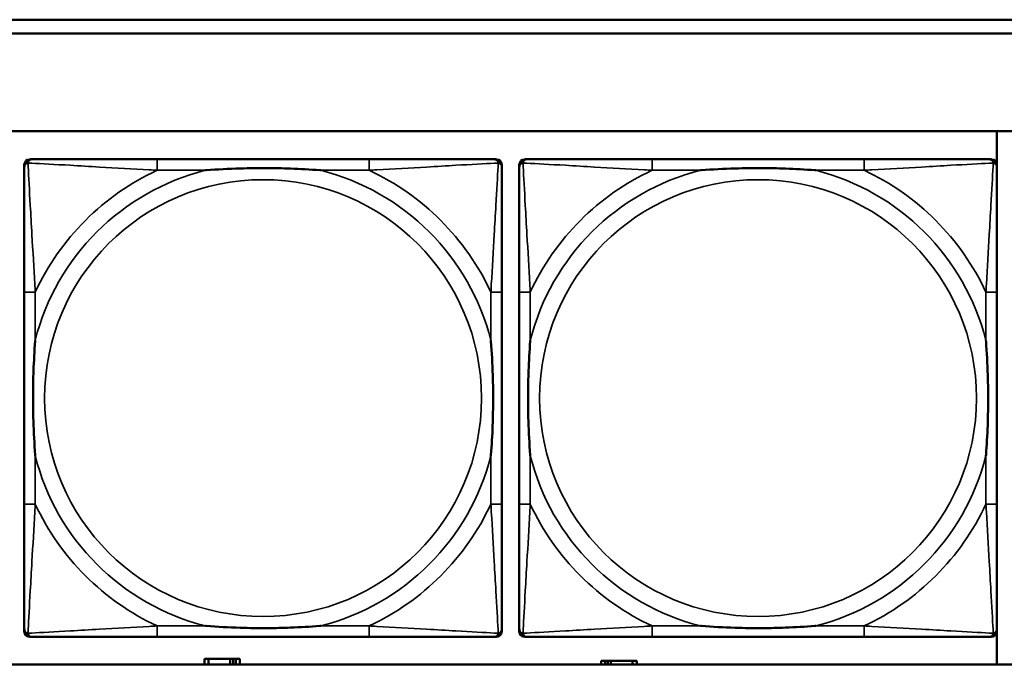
# Model space of a CAD drawing. Header units: inches. Extents: x 1.4 to 53.9, y 1.3 to 58.
# Tile 84 of 227: x 23.7 to 25.1, y 38 to 38.9. Entities that reach past the tile are written whole.
import ezdxf

# ---------------------------------------------------------------- set-up
doc = ezdxf.new("R2010")
doc.units = ezdxf.units.IN
doc.header["$MEASUREMENT"] = 0
doc.layers.add('Visible (ANSI)', color=7, linetype='Continuous', lineweight=50)
doc.layers.add('Visible Narrow (ANSI)', color=7, linetype='Continuous', lineweight=35)

msp = doc.modelspace()

# ---------------------------------------------------------------- linework, layer by layer
at = {"layer": 'Visible (ANSI)'}
for p, q in [((19.4287, 38.9161), (27.5757, 38.9161)), ((27.5757, 38.8961), (19.4287, 38.8961)), ((19.4287, 38.7561), (36.5227, 38.7561)), ((25.1237, 38.7561), (25.1237, 38.7094)), ((23.7367, 38.7158), (23.7406, 38.7158)), ((24.2233, 38.7158), (23.9194, 38.7158)), ((24.402, 38.7158), (24.406, 38.7158)), ((24.4467, 38.7158), (24.4506, 38.7158)), ((24.9333, 38.7158), (24.6294, 38.7158)), ((25.112, 38.7158), (25.116, 38.7158)), ((23.7288, 38.0386), (23.7288, 38.7079)), ((24.4139, 38.7079), (24.4139, 38.704)), ((24.4388, 38.0386), (24.4388, 38.7079)), ((25.1239, 38.7079), (25.1239, 38.704)), ((23.7288, 38.5253), (23.7288, 38.2213)), ((24.4139, 38.2213), (24.4139, 38.5253)), ((24.4388, 38.5253), (24.4388, 38.2213)), ((25.1239, 38.2213), (25.1239, 38.5253)), ((24.406, 38.0308), (23.7367, 38.0308)), ((23.9194, 38.0308), (24.2233, 38.0308)), ((24.4139, 38.0426), (24.4139, 38.0386)), ((25.116, 38.0308), (24.4467, 38.0308)), ((24.6294, 38.0308), (24.9333, 38.0308)), ((25.1237, 38.0371), (25.1237, 37.9914)), ((25.1239, 38.0426), (25.1239, 38.0386)), ((36.5227, 37.9914), (19.4287, 37.9914)), ((23.993, 37.9994), (23.9872, 37.9994)), ((23.9872, 37.9994), (23.9872, 37.9914)), ((23.993, 37.9994), (24.0243, 37.9994)), ((23.993, 37.9914), (23.993, 37.9994)), ((24.0243, 37.9914), (24.0243, 37.9994)), ((24.0243, 37.9994), (24.0284, 37.9994)), ((24.0284, 37.9994), (24.0284, 37.9914)), ((24.0284, 37.9994), (24.0324, 37.9994)), ((24.0382, 37.9994), (24.0324, 37.9994)), ((24.0324, 37.9994), (24.0324, 37.9914)), ((24.0382, 37.9914), (24.0382, 37.9994)), ((24.562, 37.9964), (24.5562, 37.9964)), ((24.5562, 37.9964), (24.5562, 37.9914)), ((24.562, 37.9964), (24.566, 37.9964)), ((24.562, 37.9914), (24.562, 37.9964)), ((24.566, 37.9914), (24.566, 37.9964)), ((24.566, 37.9964), (24.5701, 37.9964)), ((24.5701, 37.9964), (24.5701, 37.9914)), ((24.5701, 37.9964), (24.6014, 37.9964)), ((24.6014, 37.9964), (24.6014, 37.9914)), ((24.6072, 37.9964), (24.6014, 37.9964)), ((24.6072, 37.9914), (24.6072, 37.9964))]:
    msp.add_line(p, q, dxfattribs=at)
for centre, radius, start, end in [((23.7367, 38.7079), 0.00787, 90, 180), ((23.7406, 38.704), 0.0118, 90, 180), ((24.402, 38.704), 0.0118, 0, 90), ((24.406, 38.7079), 0.00787, 0, 90), ((24.4467, 38.7079), 0.00787, 90, 180), ((24.4506, 38.704), 0.0118, 90, 180), ((25.112, 38.704), 0.0118, 0, 90), ((25.116, 38.7079), 0.00787, 0, 90), ((23.7406, 38.0426), 0.0118, 180, 270), ((23.7367, 38.0386), 0.00787, 180, 270), ((24.402, 38.0426), 0.0118, 270, 360), ((24.406, 38.0386), 0.00787, 270, 0), ((24.4506, 38.0426), 0.0118, 180, 270), ((24.4467, 38.0386), 0.00787, 180, 270), ((25.112, 38.0426), 0.0118, 270, 360), ((25.116, 38.0386), 0.00787, 270, 0)]:
    msp.add_arc(centre, radius, start, end, dxfattribs=at)
for points, knots in [([(23.9194, 38.7158), (23.9158, 38.7158), (23.9122, 38.7158), (23.9086, 38.7158), (23.8754, 38.7158), (23.8417, 38.7158), (23.8108, 38.7158), (23.7839, 38.7158), (23.7583, 38.7158), (23.7449, 38.7158), (23.7433, 38.7158), (23.7419, 38.7158), (23.7406, 38.7158)], [0, 0, 0, 0, 0.0272471, 0.0272471, 0.0272471, 0.2790553, 0.2790553, 0.2790553, 0.4988354, 0.4988354, 0.4988354, 0.5252205, 0.5252205, 0.5252205, 0.5252205]), ([(24.402, 38.7158), (24.3872, 38.7158), (24.3456, 38.7158), (24.3049, 38.7158), (24.2784, 38.7158), (24.2505, 38.7158), (24.2233, 38.7158)], [-0.5252205, -0.5252205, -0.5252205, -0.5252205, -0.20743, -0.20743, -0.20743, 0, 0, 0, 0]), ([(24.6294, 38.7158), (24.6258, 38.7158), (24.6222, 38.7158), (24.6186, 38.7158), (24.5854, 38.7158), (24.5517, 38.7158), (24.5208, 38.7158), (24.4939, 38.7158), (24.4683, 38.7158), (24.4549, 38.7158), (24.4533, 38.7158), (24.4519, 38.7158), (24.4506, 38.7158)], [0, 0, 0, 0, 0.0272471, 0.0272471, 0.0272471, 0.2790553, 0.2790553, 0.2790553, 0.4988354, 0.4988354, 0.4988354, 0.5252205, 0.5252205, 0.5252205, 0.5252205]), ([(25.112, 38.7158), (25.0972, 38.7158), (25.0556, 38.7158), (25.0149, 38.7158), (24.9884, 38.7158), (24.9605, 38.7158), (24.9333, 38.7158)], [-0.5252205, -0.5252205, -0.5252205, -0.5252205, -0.20743, -0.20743, -0.20743, 0, 0, 0, 0]), ([(23.7288, 38.704), (23.7288, 38.6891), (23.7288, 38.6475), (23.7288, 38.6069), (23.7288, 38.5803), (23.7288, 38.5525), (23.7288, 38.5253)], [-0.5252205, -0.5252205, -0.5252205, -0.5252205, -0.20743, -0.20743, -0.20743, 0, 0, 0, 0]), ([(23.9886, 38.7001), (23.989, 38.7001), (23.9895, 38.7001), (24.006, 38.7014), (24.022, 38.7022), (24.045, 38.7029), (24.0517, 38.7031), (24.0609, 38.7032), (24.0633, 38.7032), (24.0674, 38.7032), (24.069, 38.7032), (24.0721, 38.7032), (24.0737, 38.7032), (24.0772, 38.7032), (24.0793, 38.7032), (24.0855, 38.7032), (24.0896, 38.7031), (24.0993, 38.7029), (24.1049, 38.7027), (24.1247, 38.702), (24.1387, 38.7012), (24.1532, 38.7001), (24.1536, 38.7001), (24.1541, 38.7001)], [-0.416114, -0.416114, -0.416114, -0.416114, -0.4127691, -0.4127691, -0.2896446, -0.2896446, -0.2388934, -0.2388934, -0.2201881, -0.2201881, -0.2080204, -0.2080204, -0.196499, -0.196499, -0.1809939, -0.1809939, -0.149741, -0.149741, -0.1073162, -0.1073162, 0, 0, 0.0033356, 0.0033356, 0.0033356, 0.0033356]), ([(24.4139, 38.5253), (24.4139, 38.5288), (24.4139, 38.5324), (24.4139, 38.536), (24.4139, 38.5692), (24.4139, 38.6029), (24.4139, 38.6338), (24.4139, 38.6607), (24.4139, 38.6863), (24.4139, 38.6997), (24.4139, 38.7013), (24.4139, 38.7028), (24.4139, 38.704)], [0, 0, 0, 0, 0.0272471, 0.0272471, 0.0272471, 0.2790553, 0.2790553, 0.2790553, 0.4988354, 0.4988354, 0.4988354, 0.5252205, 0.5252205, 0.5252205, 0.5252205]), ([(24.4388, 38.704), (24.4388, 38.6891), (24.4388, 38.6475), (24.4388, 38.6069), (24.4388, 38.5803), (24.4388, 38.5525), (24.4388, 38.5253)], [-0.5252205, -0.5252205, -0.5252205, -0.5252205, -0.20743, -0.20743, -0.20743, 0, 0, 0, 0]), ([(24.6986, 38.7001), (24.699, 38.7001), (24.6995, 38.7001), (24.716, 38.7014), (24.732, 38.7022), (24.755, 38.7029), (24.7617, 38.7031), (24.7709, 38.7032), (24.7733, 38.7032), (24.7774, 38.7032), (24.779, 38.7032), (24.7821, 38.7032), (24.7837, 38.7032), (24.7872, 38.7032), (24.7893, 38.7032), (24.7955, 38.7032), (24.7996, 38.7031), (24.8093, 38.7029), (24.8149, 38.7027), (24.8347, 38.702), (24.8487, 38.7012), (24.8632, 38.7001), (24.8636, 38.7001), (24.8641, 38.7001)], [-0.416114, -0.416114, -0.416114, -0.416114, -0.4127691, -0.4127691, -0.2896446, -0.2896446, -0.2388934, -0.2388934, -0.2201881, -0.2201881, -0.2080204, -0.2080204, -0.196499, -0.196499, -0.1809939, -0.1809939, -0.149741, -0.149741, -0.1073162, -0.1073162, 0, 0, 0.0033356, 0.0033356, 0.0033356, 0.0033356]), ([(25.1239, 38.5253), (25.1239, 38.5288), (25.1239, 38.5324), (25.1239, 38.536), (25.1239, 38.5692), (25.1239, 38.6029), (25.1239, 38.6338), (25.1239, 38.6607), (25.1239, 38.6863), (25.1239, 38.6997), (25.1239, 38.7013), (25.1239, 38.7028), (25.1239, 38.704)], [0, 0, 0, 0, 0.0272471, 0.0272471, 0.0272471, 0.2790553, 0.2790553, 0.2790553, 0.4988354, 0.4988354, 0.4988354, 0.5252205, 0.5252205, 0.5252205, 0.5252205]), ([(23.7446, 38.2905), (23.7445, 38.291), (23.7445, 38.2914), (23.7433, 38.3079), (23.7424, 38.324), (23.7417, 38.3469), (23.7415, 38.3536), (23.7414, 38.3628), (23.7414, 38.3653), (23.7414, 38.3694), (23.7414, 38.371), (23.7414, 38.3741), (23.7414, 38.3756), (23.7414, 38.3792), (23.7414, 38.3812), (23.7415, 38.3874), (23.7415, 38.3916), (23.7417, 38.4013), (23.7419, 38.4069), (23.7426, 38.4266), (23.7434, 38.4407), (23.7445, 38.4552), (23.7445, 38.4556), (23.7446, 38.456)], [-0.416114, -0.416114, -0.416114, -0.416114, -0.4127691, -0.4127691, -0.2896446, -0.2896446, -0.2388934, -0.2388934, -0.2201881, -0.2201881, -0.2080204, -0.2080204, -0.196499, -0.196499, -0.1809939, -0.1809939, -0.149741, -0.149741, -0.1073162, -0.1073162, 0, 0, 0.0033356, 0.0033356, 0.0033356, 0.0033356]), ([(24.3981, 38.456), (24.3981, 38.4556), (24.3982, 38.4552), (24.3994, 38.4387), (24.4003, 38.4226), (24.401, 38.3996), (24.4011, 38.393), (24.4012, 38.3838), (24.4013, 38.3813), (24.4013, 38.3772), (24.4013, 38.3756), (24.4013, 38.3725), (24.4013, 38.371), (24.4013, 38.3674), (24.4013, 38.3653), (24.4012, 38.3592), (24.4011, 38.355), (24.4009, 38.3453), (24.4008, 38.3397), (24.4001, 38.3199), (24.3993, 38.3059), (24.3982, 38.2914), (24.3981, 38.291), (24.3981, 38.2905)], [-0.416114, -0.416114, -0.416114, -0.416114, -0.4127691, -0.4127691, -0.2896446, -0.2896446, -0.2388934, -0.2388934, -0.2201881, -0.2201881, -0.2080204, -0.2080204, -0.196499, -0.196499, -0.1809939, -0.1809939, -0.149741, -0.149741, -0.1073162, -0.1073162, 0, 0, 0.0033356, 0.0033356, 0.0033356, 0.0033356]), ([(24.4546, 38.2905), (24.4545, 38.291), (24.4545, 38.2914), (24.4533, 38.3079), (24.4524, 38.324), (24.4517, 38.3469), (24.4515, 38.3536), (24.4514, 38.3628), (24.4514, 38.3653), (24.4514, 38.3694), (24.4514, 38.371), (24.4514, 38.3741), (24.4514, 38.3756), (24.4514, 38.3792), (24.4514, 38.3812), (24.4515, 38.3874), (24.4515, 38.3916), (24.4517, 38.4013), (24.4519, 38.4069), (24.4526, 38.4266), (24.4534, 38.4407), (24.4545, 38.4552), (24.4545, 38.4556), (24.4546, 38.456)], [-0.416114, -0.416114, -0.416114, -0.416114, -0.4127691, -0.4127691, -0.2896446, -0.2896446, -0.2388934, -0.2388934, -0.2201881, -0.2201881, -0.2080204, -0.2080204, -0.196499, -0.196499, -0.1809939, -0.1809939, -0.149741, -0.149741, -0.1073162, -0.1073162, 0, 0, 0.0033356, 0.0033356, 0.0033356, 0.0033356]), ([(25.1081, 38.456), (25.1081, 38.4556), (25.1082, 38.4552), (25.1094, 38.4387), (25.1103, 38.4226), (25.111, 38.3996), (25.1111, 38.393), (25.1112, 38.3838), (25.1113, 38.3813), (25.1113, 38.3772), (25.1113, 38.3756), (25.1113, 38.3725), (25.1113, 38.371), (25.1113, 38.3674), (25.1113, 38.3653), (25.1112, 38.3592), (25.1111, 38.355), (25.1109, 38.3453), (25.1108, 38.3397), (25.1101, 38.3199), (25.1093, 38.3059), (25.1082, 38.2914), (25.1081, 38.291), (25.1081, 38.2905)], [-0.416114, -0.416114, -0.416114, -0.416114, -0.4127691, -0.4127691, -0.2896446, -0.2896446, -0.2388934, -0.2388934, -0.2201881, -0.2201881, -0.2080204, -0.2080204, -0.196499, -0.196499, -0.1809939, -0.1809939, -0.149741, -0.149741, -0.1073162, -0.1073162, 0, 0, 0.0033356, 0.0033356, 0.0033356, 0.0033356]), ([(23.7288, 38.2213), (23.7288, 38.1941), (23.7288, 38.1663), (23.7288, 38.1397), (23.7288, 38.0991), (23.7288, 38.0575), (23.7288, 38.0426)], [3.9382945, 3.9382945, 3.9382945, 3.9382945, 4.1457245, 4.1457245, 4.1457245, 4.463515, 4.463515, 4.463515, 4.463515]), ([(24.4139, 38.0426), (24.4139, 38.0575), (24.4139, 38.0991), (24.4139, 38.1397), (24.4139, 38.1663), (24.4139, 38.1941), (24.4139, 38.2213)], [-0.5252205, -0.5252205, -0.5252205, -0.5252205, -0.20743, -0.20743, -0.20743, 0, 0, 0, 0]), ([(24.4388, 38.2213), (24.4388, 38.1941), (24.4388, 38.1663), (24.4388, 38.1397), (24.4388, 38.0991), (24.4388, 38.0575), (24.4388, 38.0426)], [3.9382945, 3.9382945, 3.9382945, 3.9382945, 4.1457245, 4.1457245, 4.1457245, 4.463515, 4.463515, 4.463515, 4.463515]), ([(25.1239, 38.0426), (25.1239, 38.0575), (25.1239, 38.0991), (25.1239, 38.1397), (25.1239, 38.1663), (25.1239, 38.1941), (25.1239, 38.2213)], [-0.5252205, -0.5252205, -0.5252205, -0.5252205, -0.20743, -0.20743, -0.20743, 0, 0, 0, 0]), ([(24.1541, 38.0465), (24.1536, 38.0465), (24.1532, 38.0465), (24.1387, 38.0454), (24.1247, 38.0446), (24.1049, 38.0439), (24.0993, 38.0437), (24.0896, 38.0435), (24.0855, 38.0434), (24.0793, 38.0434), (24.0772, 38.0434), (24.0737, 38.0434), (24.0721, 38.0434), (24.069, 38.0434), (24.0674, 38.0434), (24.0633, 38.0434), (24.0609, 38.0434), (24.0517, 38.0435), (24.045, 38.0437), (24.022, 38.0444), (24.006, 38.0452), (23.9895, 38.0465), (23.989, 38.0465), (23.9886, 38.0465)], [-0.4149464, -0.4149464, -0.4149464, -0.4149464, -0.41162, -0.41162, -0.3046026, -0.3046026, -0.2622958, -0.2622958, -0.23113, -0.23113, -0.215668, -0.215668, -0.2041787, -0.2041787, -0.1920448, -0.1920448, -0.1733916, -0.1733916, -0.1227817, -0.1227817, 0, 0, 0.0033356, 0.0033356, 0.0033356, 0.0033356]), ([(24.8641, 38.0465), (24.8636, 38.0465), (24.8632, 38.0465), (24.8487, 38.0454), (24.8347, 38.0446), (24.8149, 38.0439), (24.8093, 38.0437), (24.7996, 38.0435), (24.7955, 38.0434), (24.7893, 38.0434), (24.7872, 38.0434), (24.7837, 38.0434), (24.7821, 38.0434), (24.779, 38.0434), (24.7774, 38.0434), (24.7733, 38.0434), (24.7709, 38.0434), (24.7617, 38.0435), (24.755, 38.0437), (24.732, 38.0444), (24.716, 38.0452), (24.6995, 38.0465), (24.699, 38.0465), (24.6986, 38.0465)], [-0.4149464, -0.4149464, -0.4149464, -0.4149464, -0.41162, -0.41162, -0.3046026, -0.3046026, -0.2622958, -0.2622958, -0.23113, -0.23113, -0.215668, -0.215668, -0.2041787, -0.2041787, -0.1920448, -0.1920448, -0.1733916, -0.1733916, -0.1227817, -0.1227817, 0, 0, 0.0033356, 0.0033356, 0.0033356, 0.0033356]), ([(23.7406, 38.0308), (23.7555, 38.0308), (23.7971, 38.0308), (23.8378, 38.0308), (23.8643, 38.0308), (23.8922, 38.0308), (23.9194, 38.0308)], [-0.5252205, -0.5252205, -0.5252205, -0.5252205, -0.20743, -0.20743, -0.20743, 0, 0, 0, 0]), ([(24.2233, 38.0308), (24.2505, 38.0308), (24.2784, 38.0308), (24.3049, 38.0308), (24.3456, 38.0308), (24.3872, 38.0308), (24.402, 38.0308)], [3.9382945, 3.9382945, 3.9382945, 3.9382945, 4.1457245, 4.1457245, 4.1457245, 4.463515, 4.463515, 4.463515, 4.463515]), ([(24.4506, 38.0308), (24.4655, 38.0308), (24.5071, 38.0308), (24.5478, 38.0308), (24.5743, 38.0308), (24.6022, 38.0308), (24.6294, 38.0308)], [-0.5252205, -0.5252205, -0.5252205, -0.5252205, -0.20743, -0.20743, -0.20743, 0, 0, 0, 0]), ([(24.9333, 38.0308), (24.9605, 38.0308), (24.9884, 38.0308), (25.0149, 38.0308), (25.0556, 38.0308), (25.0972, 38.0308), (25.112, 38.0308)], [3.9382945, 3.9382945, 3.9382945, 3.9382945, 4.1457245, 4.1457245, 4.1457245, 4.463515, 4.463515, 4.463515, 4.463515])]:
    msp.add_open_spline(points, degree=3, knots=knots, dxfattribs=at)
at = {"layer": 'Visible Narrow (ANSI)'}
for p, q in [((23.9194, 38.7158), (23.9194, 38.7001)), ((24.2233, 38.7158), (24.2233, 38.7001)), ((24.6294, 38.7158), (24.6294, 38.7001)), ((24.9333, 38.7158), (24.9333, 38.7001)), ((23.9194, 38.7001), (23.9886, 38.7001)), ((24.1541, 38.7001), (24.2233, 38.7001)), ((24.6294, 38.7001), (24.6986, 38.7001)), ((24.8641, 38.7001), (24.9333, 38.7001)), ((23.7446, 38.5253), (23.7288, 38.5253)), ((23.7446, 38.456), (23.7446, 38.5253)), ((24.4139, 38.5253), (24.3981, 38.5253)), ((24.3981, 38.5253), (24.3981, 38.456)), ((24.4546, 38.5253), (24.4388, 38.5253)), ((24.4546, 38.456), (24.4546, 38.5253)), ((25.1239, 38.5253), (25.1081, 38.5253)), ((25.1081, 38.5253), (25.1081, 38.456)), ((23.7446, 38.2213), (23.7446, 38.2905)), ((24.3981, 38.2905), (24.3981, 38.2213)), ((24.4546, 38.2213), (24.4546, 38.2905)), ((25.1081, 38.2905), (25.1081, 38.2213)), ((23.7446, 38.2213), (23.7288, 38.2213)), ((24.4139, 38.2213), (24.3981, 38.2213)), ((24.4546, 38.2213), (24.4388, 38.2213)), ((25.1239, 38.2213), (25.1081, 38.2213)), ((23.9194, 38.0465), (23.9194, 38.0308)), ((23.9886, 38.0465), (23.9194, 38.0465)), ((24.2233, 38.0465), (24.1541, 38.0465)), ((24.2233, 38.0465), (24.2233, 38.0308)), ((24.6294, 38.0465), (24.6294, 38.0308)), ((24.6986, 38.0465), (24.6294, 38.0465)), ((24.9333, 38.0465), (24.8641, 38.0465)), ((24.9333, 38.0465), (24.9333, 38.0308))]:
    msp.add_line(p, q, dxfattribs=at)
for centre in [(24.0713, 38.3733), (24.7813, 38.3733)]:
    msp.add_circle(centre, 0.3133, dxfattribs=at)
for centre, radius, start, end in [((24.0713, 38.3733), 0.3371, 104.2103, 165.7897), ((24.0713, 38.3733), 0.3604, 114.9407, 155.0593), ((24.0713, 38.3733), 0.3371, 14.2103, 75.7897), ((24.0713, 38.3733), 0.3604, 24.9407, 65.0593), ((24.7813, 38.3733), 0.3371, 104.2103, 165.7897), ((24.7813, 38.3733), 0.3604, 114.9407, 155.0593), ((24.7813, 38.3733), 0.3371, 14.2103, 75.7897), ((24.7813, 38.3733), 0.3604, 24.9407, 65.0593), ((24.0713, 38.3733), 0.3371, 194.2103, 255.7897), ((24.0713, 38.3733), 0.3371, 284.2103, 345.7897), ((24.7813, 38.3733), 0.3371, 194.2103, 255.7897), ((24.7813, 38.3733), 0.3371, 284.2103, 345.7897), ((24.0713, 38.3733), 0.3604, 204.9407, 245.0593), ((24.0713, 38.3733), 0.3604, 294.9407, 335.0593), ((24.7813, 38.3733), 0.3604, 204.9407, 245.0593), ((24.7813, 38.3733), 0.3604, 294.9407, 335.0593)]:
    msp.add_arc(centre, radius, start, end, dxfattribs=at)
for points, knots in [([(23.7288, 38.704), (23.7288, 38.7046), (23.7289, 38.7052), (23.7291, 38.7062), (23.7293, 38.7066), (23.7296, 38.7072), (23.7298, 38.7075), (23.73, 38.7079), (23.7301, 38.708), (23.7305, 38.7084), (23.7307, 38.7087), (23.7314, 38.7093), (23.7319, 38.7096), (23.733, 38.7101), (23.7335, 38.7104), (23.7341, 38.7105)], [-0.02627331, -0.02627331, -0.02627331, -0.02627331, -0.02158775, -0.02158775, -0.01736415, -0.01736415, -0.0147244, -0.0147244, -0.01307456, -0.01307456, -0.00977487, -0.00977487, -0.00449537, -0.00449537, 0.00012419, 0.00012419, 0.00012419, 0.00012419]), ([(23.7341, 38.7105), (23.7343, 38.7111), (23.7345, 38.7117), (23.735, 38.7127), (23.7354, 38.7132), (23.736, 38.7139), (23.7362, 38.7142), (23.7366, 38.7145), (23.7368, 38.7146), (23.7371, 38.7149), (23.7374, 38.715), (23.738, 38.7153), (23.7385, 38.7155), (23.7395, 38.7157), (23.74, 38.7158), (23.7406, 38.7158)], [-0.00012419, -0.00012419, -0.00012419, -0.00012419, 0.00449537, 0.00449537, 0.00977487, 0.00977487, 0.01307456, 0.01307456, 0.0147244, 0.0147244, 0.01736415, 0.01736415, 0.02158775, 0.02158775, 0.02627331, 0.02627331, 0.02627331, 0.02627331]), ([(23.7446, 38.5253), (23.7444, 38.529), (23.7442, 38.5328), (23.7426, 38.5601), (23.7412, 38.5843), (23.739, 38.6222), (23.7382, 38.6362), (23.7362, 38.6714), (23.7351, 38.6916), (23.7343, 38.707), (23.7342, 38.7088), (23.7341, 38.7105)], [0, 0, 0, 0, 0.0278591, 0.0278591, 0.201273, 0.201273, 0.3066357, 0.3066357, 0.475216, 0.475216, 0.5007189, 0.5007189, 0.5007189, 0.5007189]), ([(23.7341, 38.7105), (23.7358, 38.7104), (23.7376, 38.7103), (23.7531, 38.7095), (23.7732, 38.7084), (23.8084, 38.7065), (23.8225, 38.7056), (23.8603, 38.7034), (23.8845, 38.702), (23.9119, 38.7005), (23.9156, 38.7003), (23.9194, 38.7001)], [-0.5007189, -0.5007189, -0.5007189, -0.5007189, -0.475216, -0.475216, -0.3066357, -0.3066357, -0.201273, -0.201273, -0.0278591, -0.0278591, 0, 0, 0, 0]), ([(24.2233, 38.7001), (24.227, 38.7003), (24.2308, 38.7005), (24.2582, 38.702), (24.2824, 38.7034), (24.3202, 38.7056), (24.3343, 38.7065), (24.3695, 38.7084), (24.3896, 38.7095), (24.405, 38.7103), (24.4069, 38.7104), (24.4086, 38.7105)], [0, 0, 0, 0, 0.0278591, 0.0278591, 0.201273, 0.201273, 0.3066357, 0.3066357, 0.475216, 0.475216, 0.5007189, 0.5007189, 0.5007189, 0.5007189]), ([(24.4086, 38.7105), (24.4085, 38.7088), (24.4084, 38.707), (24.4076, 38.6916), (24.4065, 38.6714), (24.4045, 38.6362), (24.4037, 38.6222), (24.4015, 38.5843), (24.4, 38.5601), (24.3985, 38.5328), (24.3983, 38.529), (24.3981, 38.5253)], [-0.5007189, -0.5007189, -0.5007189, -0.5007189, -0.475216, -0.475216, -0.3066357, -0.3066357, -0.201273, -0.201273, -0.0278591, -0.0278591, 0, 0, 0, 0]), ([(24.402, 38.7158), (24.4027, 38.7158), (24.4032, 38.7157), (24.4042, 38.7155), (24.4046, 38.7153), (24.4053, 38.715), (24.4055, 38.7149), (24.4059, 38.7146), (24.406, 38.7145), (24.4064, 38.7142), (24.4067, 38.7139), (24.4073, 38.7132), (24.4076, 38.7127), (24.4082, 38.7117), (24.4084, 38.7111), (24.4086, 38.7105)], [-0.02627331, -0.02627331, -0.02627331, -0.02627331, -0.02158775, -0.02158775, -0.01736415, -0.01736415, -0.0147244, -0.0147244, -0.01307456, -0.01307456, -0.00977487, -0.00977487, -0.00449537, -0.00449537, 0.00012419, 0.00012419, 0.00012419, 0.00012419]), ([(24.4086, 38.7105), (24.4092, 38.7104), (24.4097, 38.7101), (24.4107, 38.7096), (24.4112, 38.7093), (24.4119, 38.7087), (24.4122, 38.7084), (24.4125, 38.708), (24.4126, 38.7079), (24.4129, 38.7075), (24.413, 38.7072), (24.4134, 38.7066), (24.4135, 38.7062), (24.4138, 38.7052), (24.4139, 38.7046), (24.4139, 38.704)], [-0.00012419, -0.00012419, -0.00012419, -0.00012419, 0.00449537, 0.00449537, 0.00977487, 0.00977487, 0.01307456, 0.01307456, 0.0147244, 0.0147244, 0.01736415, 0.01736415, 0.02158775, 0.02158775, 0.02627331, 0.02627331, 0.02627331, 0.02627331]), ([(24.4388, 38.704), (24.4388, 38.7046), (24.4389, 38.7052), (24.4391, 38.7062), (24.4393, 38.7066), (24.4396, 38.7072), (24.4398, 38.7075), (24.44, 38.7079), (24.4401, 38.708), (24.4405, 38.7084), (24.4407, 38.7087), (24.4414, 38.7093), (24.4419, 38.7096), (24.443, 38.7101), (24.4435, 38.7104), (24.4441, 38.7105)], [-0.02627331, -0.02627331, -0.02627331, -0.02627331, -0.02158775, -0.02158775, -0.01736415, -0.01736415, -0.0147244, -0.0147244, -0.01307456, -0.01307456, -0.00977487, -0.00977487, -0.00449537, -0.00449537, 0.00012419, 0.00012419, 0.00012419, 0.00012419]), ([(24.4441, 38.7105), (24.4443, 38.7111), (24.4445, 38.7117), (24.445, 38.7127), (24.4454, 38.7132), (24.446, 38.7139), (24.4462, 38.7142), (24.4466, 38.7145), (24.4468, 38.7146), (24.4471, 38.7149), (24.4474, 38.715), (24.448, 38.7153), (24.4485, 38.7155), (24.4495, 38.7157), (24.45, 38.7158), (24.4506, 38.7158)], [-0.00012419, -0.00012419, -0.00012419, -0.00012419, 0.00449537, 0.00449537, 0.00977487, 0.00977487, 0.01307456, 0.01307456, 0.0147244, 0.0147244, 0.01736415, 0.01736415, 0.02158775, 0.02158775, 0.02627331, 0.02627331, 0.02627331, 0.02627331]), ([(24.4546, 38.5253), (24.4544, 38.529), (24.4542, 38.5328), (24.4526, 38.5601), (24.4512, 38.5843), (24.449, 38.6222), (24.4482, 38.6362), (24.4462, 38.6714), (24.4451, 38.6916), (24.4443, 38.707), (24.4442, 38.7088), (24.4441, 38.7105)], [0, 0, 0, 0, 0.0278591, 0.0278591, 0.201273, 0.201273, 0.3066357, 0.3066357, 0.475216, 0.475216, 0.5007189, 0.5007189, 0.5007189, 0.5007189]), ([(24.4441, 38.7105), (24.4458, 38.7104), (24.4476, 38.7103), (24.4631, 38.7095), (24.4832, 38.7084), (24.5184, 38.7065), (24.5325, 38.7056), (24.5703, 38.7034), (24.5945, 38.702), (24.6219, 38.7005), (24.6256, 38.7003), (24.6294, 38.7001)], [-0.5007189, -0.5007189, -0.5007189, -0.5007189, -0.475216, -0.475216, -0.3066357, -0.3066357, -0.201273, -0.201273, -0.0278591, -0.0278591, 0, 0, 0, 0]), ([(24.9333, 38.7001), (24.937, 38.7003), (24.9408, 38.7005), (24.9682, 38.702), (24.9924, 38.7034), (25.0302, 38.7056), (25.0443, 38.7065), (25.0795, 38.7084), (25.0996, 38.7095), (25.115, 38.7103), (25.1169, 38.7104), (25.1186, 38.7105)], [0, 0, 0, 0, 0.0278591, 0.0278591, 0.201273, 0.201273, 0.3066357, 0.3066357, 0.475216, 0.475216, 0.5007189, 0.5007189, 0.5007189, 0.5007189]), ([(25.1186, 38.7105), (25.1185, 38.7088), (25.1184, 38.707), (25.1176, 38.6916), (25.1165, 38.6714), (25.1145, 38.6362), (25.1137, 38.6222), (25.1115, 38.5843), (25.11, 38.5601), (25.1085, 38.5328), (25.1083, 38.529), (25.1081, 38.5253)], [-0.5007189, -0.5007189, -0.5007189, -0.5007189, -0.475216, -0.475216, -0.3066357, -0.3066357, -0.201273, -0.201273, -0.0278591, -0.0278591, 0, 0, 0, 0]), ([(25.112, 38.7158), (25.1127, 38.7158), (25.1132, 38.7157), (25.1142, 38.7155), (25.1146, 38.7153), (25.1153, 38.715), (25.1155, 38.7149), (25.1159, 38.7146), (25.116, 38.7145), (25.1164, 38.7142), (25.1167, 38.7139), (25.1173, 38.7132), (25.1176, 38.7127), (25.1182, 38.7117), (25.1184, 38.7111), (25.1186, 38.7105)], [-0.02627331, -0.02627331, -0.02627331, -0.02627331, -0.02158775, -0.02158775, -0.01736415, -0.01736415, -0.0147244, -0.0147244, -0.01307456, -0.01307456, -0.00977487, -0.00977487, -0.00449537, -0.00449537, 0.00012419, 0.00012419, 0.00012419, 0.00012419]), ([(25.1186, 38.7105), (25.1192, 38.7104), (25.1197, 38.7101), (25.1207, 38.7096), (25.1212, 38.7093), (25.1219, 38.7087), (25.1222, 38.7084), (25.1225, 38.708), (25.1226, 38.7079), (25.1229, 38.7075), (25.123, 38.7072), (25.1234, 38.7066), (25.1235, 38.7062), (25.1238, 38.7052), (25.1239, 38.7046), (25.1239, 38.704)], [-0.00012419, -0.00012419, -0.00012419, -0.00012419, 0.00449537, 0.00449537, 0.00977487, 0.00977487, 0.01307456, 0.01307456, 0.0147244, 0.0147244, 0.01736415, 0.01736415, 0.02158775, 0.02158775, 0.02627331, 0.02627331, 0.02627331, 0.02627331]), ([(23.7341, 38.0361), (23.7342, 38.0378), (23.7343, 38.0396), (23.7351, 38.055), (23.7362, 38.0751), (23.7382, 38.1104), (23.739, 38.1244), (23.7412, 38.1623), (23.7426, 38.1865), (23.7442, 38.2138), (23.7444, 38.2176), (23.7446, 38.2213)], [-4.4390134, -4.4390134, -4.4390134, -4.4390134, -4.4135105, -4.4135105, -4.2449302, -4.2449302, -4.1395675, -4.1395675, -3.9661536, -3.9661536, -3.9382945, -3.9382945, -3.9382945, -3.9382945]), ([(24.3981, 38.2213), (24.3983, 38.2176), (24.3985, 38.2138), (24.4, 38.1865), (24.4015, 38.1623), (24.4037, 38.1244), (24.4045, 38.1104), (24.4065, 38.0751), (24.4076, 38.055), (24.4084, 38.0396), (24.4085, 38.0378), (24.4086, 38.0361)], [0, 0, 0, 0, 0.0278591, 0.0278591, 0.201273, 0.201273, 0.3066357, 0.3066357, 0.475216, 0.475216, 0.5007189, 0.5007189, 0.5007189, 0.5007189]), ([(24.4441, 38.0361), (24.4442, 38.0378), (24.4443, 38.0396), (24.4451, 38.055), (24.4462, 38.0751), (24.4482, 38.1104), (24.449, 38.1244), (24.4512, 38.1623), (24.4526, 38.1865), (24.4542, 38.2138), (24.4544, 38.2176), (24.4546, 38.2213)], [-4.4390134, -4.4390134, -4.4390134, -4.4390134, -4.4135105, -4.4135105, -4.2449302, -4.2449302, -4.1395675, -4.1395675, -3.9661536, -3.9661536, -3.9382945, -3.9382945, -3.9382945, -3.9382945]), ([(25.1081, 38.2213), (25.1083, 38.2176), (25.1085, 38.2138), (25.11, 38.1865), (25.1115, 38.1623), (25.1137, 38.1244), (25.1145, 38.1104), (25.1165, 38.0751), (25.1176, 38.055), (25.1184, 38.0396), (25.1185, 38.0378), (25.1186, 38.0361)], [0, 0, 0, 0, 0.0278591, 0.0278591, 0.201273, 0.201273, 0.3066357, 0.3066357, 0.475216, 0.475216, 0.5007189, 0.5007189, 0.5007189, 0.5007189]), ([(23.9194, 38.0465), (23.9156, 38.0463), (23.9119, 38.0461), (23.8845, 38.0446), (23.8603, 38.0432), (23.8225, 38.041), (23.8084, 38.0401), (23.7732, 38.0381), (23.7531, 38.0371), (23.7376, 38.0362), (23.7358, 38.0362), (23.7341, 38.0361)], [0, 0, 0, 0, 0.0278591, 0.0278591, 0.201273, 0.201273, 0.3066357, 0.3066357, 0.475216, 0.475216, 0.5007189, 0.5007189, 0.5007189, 0.5007189]), ([(24.4086, 38.0361), (24.4069, 38.0362), (24.405, 38.0362), (24.3896, 38.0371), (24.3695, 38.0381), (24.3343, 38.0401), (24.3202, 38.041), (24.2824, 38.0432), (24.2582, 38.0446), (24.2308, 38.0461), (24.227, 38.0463), (24.2233, 38.0465)], [-4.4390134, -4.4390134, -4.4390134, -4.4390134, -4.4135105, -4.4135105, -4.2449302, -4.2449302, -4.1395675, -4.1395675, -3.9661536, -3.9661536, -3.9382945, -3.9382945, -3.9382945, -3.9382945]), ([(24.6294, 38.0465), (24.6256, 38.0463), (24.6219, 38.0461), (24.5945, 38.0446), (24.5703, 38.0432), (24.5325, 38.041), (24.5184, 38.0401), (24.4832, 38.0381), (24.4631, 38.0371), (24.4476, 38.0362), (24.4458, 38.0362), (24.4441, 38.0361)], [0, 0, 0, 0, 0.0278591, 0.0278591, 0.201273, 0.201273, 0.3066357, 0.3066357, 0.475216, 0.475216, 0.5007189, 0.5007189, 0.5007189, 0.5007189]), ([(25.1186, 38.0361), (25.1169, 38.0362), (25.115, 38.0362), (25.0996, 38.0371), (25.0795, 38.0381), (25.0443, 38.0401), (25.0302, 38.041), (24.9924, 38.0432), (24.9682, 38.0446), (24.9408, 38.0461), (24.937, 38.0463), (24.9333, 38.0465)], [-4.4390134, -4.4390134, -4.4390134, -4.4390134, -4.4135105, -4.4135105, -4.2449302, -4.2449302, -4.1395675, -4.1395675, -3.9661536, -3.9661536, -3.9382945, -3.9382945, -3.9382945, -3.9382945]), ([(23.7341, 38.0361), (23.7335, 38.0362), (23.733, 38.0365), (23.7319, 38.037), (23.7314, 38.0373), (23.7307, 38.0379), (23.7305, 38.0382), (23.7301, 38.0386), (23.73, 38.0387), (23.7298, 38.0391), (23.7296, 38.0393), (23.7293, 38.04), (23.7291, 38.0404), (23.7289, 38.0414), (23.7288, 38.042), (23.7288, 38.0426)], [-0.00012419, -0.00012419, -0.00012419, -0.00012419, 0.00449537, 0.00449537, 0.00977487, 0.00977487, 0.01307456, 0.01307456, 0.0147244, 0.0147244, 0.01736415, 0.01736415, 0.02158775, 0.02158775, 0.02627331, 0.02627331, 0.02627331, 0.02627331]), ([(23.7406, 38.0308), (23.74, 38.0308), (23.7395, 38.0309), (23.7385, 38.0311), (23.738, 38.0313), (23.7374, 38.0316), (23.7371, 38.0317), (23.7368, 38.032), (23.7366, 38.0321), (23.7362, 38.0324), (23.736, 38.0327), (23.7354, 38.0334), (23.735, 38.0339), (23.7345, 38.0349), (23.7343, 38.0355), (23.7341, 38.0361)], [-0.02627331, -0.02627331, -0.02627331, -0.02627331, -0.02158775, -0.02158775, -0.01736415, -0.01736415, -0.0147244, -0.0147244, -0.01307456, -0.01307456, -0.00977487, -0.00977487, -0.00449537, -0.00449537, 0.00012419, 0.00012419, 0.00012419, 0.00012419]), ([(24.4086, 38.0361), (24.4084, 38.0355), (24.4082, 38.0349), (24.4076, 38.0339), (24.4073, 38.0334), (24.4067, 38.0327), (24.4064, 38.0324), (24.406, 38.0321), (24.4059, 38.032), (24.4055, 38.0317), (24.4053, 38.0316), (24.4046, 38.0313), (24.4042, 38.0311), (24.4032, 38.0309), (24.4027, 38.0308), (24.402, 38.0308)], [-0.00012419, -0.00012419, -0.00012419, -0.00012419, 0.00449537, 0.00449537, 0.00977487, 0.00977487, 0.01307456, 0.01307456, 0.0147244, 0.0147244, 0.01736415, 0.01736415, 0.02158775, 0.02158775, 0.02627331, 0.02627331, 0.02627331, 0.02627331]), ([(24.4139, 38.0426), (24.4139, 38.042), (24.4138, 38.0414), (24.4135, 38.0404), (24.4134, 38.04), (24.413, 38.0393), (24.4129, 38.0391), (24.4126, 38.0387), (24.4125, 38.0386), (24.4122, 38.0382), (24.4119, 38.0379), (24.4112, 38.0373), (24.4107, 38.037), (24.4097, 38.0365), (24.4092, 38.0362), (24.4086, 38.0361)], [-0.02627331, -0.02627331, -0.02627331, -0.02627331, -0.02158775, -0.02158775, -0.01736415, -0.01736415, -0.0147244, -0.0147244, -0.01307456, -0.01307456, -0.00977487, -0.00977487, -0.00449537, -0.00449537, 0.00012419, 0.00012419, 0.00012419, 0.00012419]), ([(24.4441, 38.0361), (24.4435, 38.0362), (24.443, 38.0365), (24.4419, 38.037), (24.4414, 38.0373), (24.4407, 38.0379), (24.4405, 38.0382), (24.4401, 38.0386), (24.44, 38.0387), (24.4398, 38.0391), (24.4396, 38.0393), (24.4393, 38.04), (24.4391, 38.0404), (24.4389, 38.0414), (24.4388, 38.042), (24.4388, 38.0426)], [-0.00012419, -0.00012419, -0.00012419, -0.00012419, 0.00449537, 0.00449537, 0.00977487, 0.00977487, 0.01307456, 0.01307456, 0.0147244, 0.0147244, 0.01736415, 0.01736415, 0.02158775, 0.02158775, 0.02627331, 0.02627331, 0.02627331, 0.02627331]), ([(24.4506, 38.0308), (24.45, 38.0308), (24.4495, 38.0309), (24.4485, 38.0311), (24.448, 38.0313), (24.4474, 38.0316), (24.4471, 38.0317), (24.4468, 38.032), (24.4466, 38.0321), (24.4462, 38.0324), (24.446, 38.0327), (24.4454, 38.0334), (24.445, 38.0339), (24.4445, 38.0349), (24.4443, 38.0355), (24.4441, 38.0361)], [-0.02627331, -0.02627331, -0.02627331, -0.02627331, -0.02158775, -0.02158775, -0.01736415, -0.01736415, -0.0147244, -0.0147244, -0.01307456, -0.01307456, -0.00977487, -0.00977487, -0.00449537, -0.00449537, 0.00012419, 0.00012419, 0.00012419, 0.00012419]), ([(25.1186, 38.0361), (25.1184, 38.0355), (25.1182, 38.0349), (25.1176, 38.0339), (25.1173, 38.0334), (25.1167, 38.0327), (25.1164, 38.0324), (25.116, 38.0321), (25.1159, 38.032), (25.1155, 38.0317), (25.1153, 38.0316), (25.1146, 38.0313), (25.1142, 38.0311), (25.1132, 38.0309), (25.1127, 38.0308), (25.112, 38.0308)], [-0.00012419, -0.00012419, -0.00012419, -0.00012419, 0.00449537, 0.00449537, 0.00977487, 0.00977487, 0.01307456, 0.01307456, 0.0147244, 0.0147244, 0.01736415, 0.01736415, 0.02158775, 0.02158775, 0.02627331, 0.02627331, 0.02627331, 0.02627331]), ([(25.1239, 38.0426), (25.1239, 38.042), (25.1238, 38.0414), (25.1235, 38.0404), (25.1234, 38.04), (25.123, 38.0393), (25.1229, 38.0391), (25.1226, 38.0387), (25.1225, 38.0386), (25.1222, 38.0382), (25.1219, 38.0379), (25.1212, 38.0373), (25.1207, 38.037), (25.1197, 38.0365), (25.1192, 38.0362), (25.1186, 38.0361)], [-0.02627331, -0.02627331, -0.02627331, -0.02627331, -0.02158775, -0.02158775, -0.01736415, -0.01736415, -0.0147244, -0.0147244, -0.01307456, -0.01307456, -0.00977487, -0.00977487, -0.00449537, -0.00449537, 0.00012419, 0.00012419, 0.00012419, 0.00012419])]:
    msp.add_open_spline(points, degree=3, knots=knots, dxfattribs=at)

doc.saveas('drawing.dxf')
